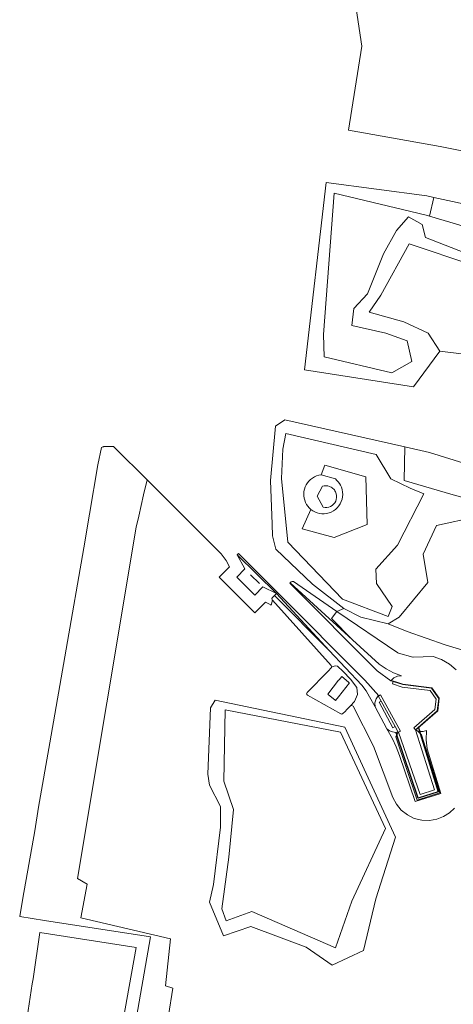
# Model space of a CAD drawing. Header units: metres. Extents: x 120324 to 133000, y 395500 to 402438.
# Tile 13 of 95: x 124644 to 124749, y 396885 to 397122. Entities that reach past the tile are written whole.
import ezdxf

# ---------------------------------------------------------------- set-up
doc = ezdxf.new("R2010")
doc.units = ezdxf.units.M
for name, color, linetype, lineweight, true_color in [('gg-afsc-hekwerk', 7, 'Continuous', 30, 0x00d228), ('gg-knt-BGT kruinlijn', 7, 'Continuous', 0, 0x787878), ('gx-grn-maaiveld', 7, 'Continuous', 0, 0xb88d57)]:
    doc.layers.add(name, color=color, linetype=linetype, lineweight=lineweight, true_color=true_color)

msp = doc.modelspace()

# ---------------------------------------------------------------- linework, layer by layer
at = {"layer": 'gg-afsc-hekwerk'}
for p, q in [((124701.99, 396986.49), (124699.87, 396988.61)), ((124734.72, 396950.75), (124734.94, 396950.09)), ((124740.18, 396951.88), (124740.46, 396950.96)), ((124740.46, 396950.96), (124740.61, 396950.47))]:
    msp.add_line(p, q, dxfattribs=at)
at = {"layer": 'gg-afsc-hekwerk', "flags": 128}
msp.add_lwpolyline([(124740.61, 396950.47), (124744.86, 396936.47), (124740.1, 396934.92), (124734.94, 396950.09)], dxfattribs=at)
at = {"layer": 'gg-knt-BGT kruinlijn'}
for p, q in [((124736.89, 397019.28), (124736.75, 397011.24)), ((124736.75, 397011.24), (124748.52, 397007.82)), ((124758.03, 397005.15), (124748.52, 397007.82)), ((124718.75, 396970.44), (124706.04, 396984.07)), ((124732.58, 396951.63), (124729.73, 396956.88)), ((124721.44, 396950.83), (124732.28, 396927.69)), ((124732.28, 396927.69), (124724.19, 396910.23)), ((124720.21, 396899.01), (124724.19, 396910.23)), ((124720.21, 396899.01), (124700.16, 396907.77))]:
    msp.add_line(p, q, dxfattribs=at)
at = {"layer": 'gg-knt-BGT kruinlijn', "flags": 128}
for points in [[(124742.81, 397074.71), (124741.99, 397074.95), (124719.96, 397080.24), (124717.36, 397046.27), (124717.54, 397040.93), (124733.75, 397037.05), (124738.59, 397039.78), (124737.43, 397044.77), (124732.34, 397046.63), (124724.2, 397048.44), (124724.67, 397052.53), (124727.91, 397056.02), (124731.75, 397065.65), (124734.88, 397071.24), (124737.77, 397074.5), (124741.03, 397072.66), (124741.85, 397069.56), (124751.33, 397065.9), (124764.74, 397064.39), (124765.82, 397067.3)], [(124742.81, 397074.71), (124749.85, 397072.59), (124765.82, 397067.3)], [(124730.06, 396986.47), (124733.87, 396980.98), (124732.85, 396978.61), (124721.96, 396982.72), (124708.76, 396996.42), (124707.28, 397011.69), (124707.56, 397018.76), (124708.32, 397022.51), (124730.03, 397017.5), (124733.51, 397011.62), (124738.13, 397009.37), (124741.45, 397008.05), (124735.14, 396995.67), (124729.95, 396989.96), (124730.06, 396986.47)], [(124717.14, 397009.86), (124717.56, 397009.95), (124717.98, 397009.97), (124718.4, 397009.92), (124718.81, 397009.8), (124719.2, 397009.62), (124719.42, 397009.48), (124719.62, 397009.32), (124719.81, 397009.14), (124719.97, 397008.95), (124720.11, 397008.74), (124720.24, 397008.53), (124720.34, 397008.29), (124720.42, 397008.04), (124720.5, 397007.6), (124720.51, 397007.15), (124720.43, 397006.7), (124720.29, 397006.28), (124720.07, 397005.88), (124719.78, 397005.53), (124719.44, 397005.23), (124719.06, 397005), (124718.64, 397004.84), (124718.2, 397004.74), (124717.75, 397004.73), (124717.3, 397004.8), (124715.84, 397007.49), (124717.14, 397009.86)], [(124729.73, 396956.88), (124728.43, 396959.28), (124727.58, 396960.72), (124726.58, 396962.05), (124718.75, 396970.44)], [(124693.44, 396939.02), (124693.78, 396956.14), (124721.44, 396950.83)], [(124700.16, 396907.77), (124693.99, 396905.5), (124692.91, 396908.39), (124694.59, 396920.78), (124695.73, 396932.27), (124693.44, 396939.02)]]:
    msp.add_lwpolyline(points, dxfattribs=at)
at = {"layer": 'gx-grn-maaiveld'}
for p, q in [((124742.81, 397074.71), (124743.86, 397079.19)), ((124745.33, 397042.25), (124754.51, 397041.11)), ((124696.65, 396993.41), (124696.92, 396993.71)), ((124706.04, 396984.07), (124696.65, 396993.41)), ((124706.3, 396984.33), (124696.92, 396993.71)), ((124709.24, 396986.57), (124709.32, 396986.65)), ((124709.32, 396986.65), (124724.36, 396972.96)), ((124705.57, 396983.61), (124706.04, 396984.07)), ((124718.75, 396970.44), (124705.57, 396983.61)), ((124706.04, 396984.07), (124706.3, 396984.33)), ((124722.21, 396980.5), (124720.6, 396979.79)), ((124733.52, 396963.16), (124733.57, 396963.24)), ((124734.08, 396962.98), (124733.52, 396963.16)), ((124720.05, 396958.59), (124720.24, 396958.43)), ((124730.52, 396959.51), (124730.61, 396959.55)), ((124730.52, 396959.51), (124731.21, 396958.26)), ((124731.21, 396958.26), (124734.56, 396952.14)), ((124735.28, 396950.83), (124734.56, 396952.14)), ((124734.94, 396950.09), (124735.31, 396950.76)), ((124735.28, 396950.83), (124735.31, 396950.76)), ((124735.31, 396950.76), (124735.4, 396950.8)), ((124739.43, 396951.36), (124739.5, 396951.29)), ((124740.61, 396950.47), (124740, 396951.07)), ((124740.46, 396950.96), (124740.61, 396950.47))]:
    msp.add_line(p, q, dxfattribs=at)
at = {"layer": 'gx-grn-maaiveld', "flags": 128}
for points in [[(124724.98, 397126.14), (124726.59, 397115.52), (124723.36, 397095.34), (124745.4, 397091.43), (124756.16, 397089.28), (124767.99, 397088.65), (124773.08, 397090.11)], [(124745.33, 397042.25), (124738.97, 397033.75), (124712.79, 397037.82), (124717.99, 397082.78), (124742.19, 397079.55), (124743.86, 397079.19)], [(124743.86, 397079.19), (124765.49, 397074.51), (124769.21, 397068.49)], [(124767.18, 397062.18), (124753.23, 397062.9), (124737.91, 397068.08), (124731.13, 397055.72), (124728.3, 397051.67), (124736.66, 397049.33), (124742.46, 397046.63), (124745.33, 397042.25)], [(124705.94, 396994.7), (124705.12, 396997.95), (124705.02, 397000.77), (124704.65, 397011.19), (124705.81, 397024.26), (124708.09, 397025.83), (124736.89, 397019.28)], [(124671.86, 396879.18), (124675.83, 396901.62), (124650.4, 396905.59), (124644.41, 396906.52), (124645.19, 396910.91), (124648.04, 396927.09), (124648.93, 396932.76), (124651.64, 396948.24), (124655.56, 396970.75), (124659.78, 396995.09), (124661.15, 397003.12), (124663.18, 397014.96), (124664.06, 397019.13), (124664.35, 397019.28), (124664.45, 397019.32), (124664.54, 397019.34), (124664.61, 397019.35), (124666.54, 397019.41), (124666.72, 397019.4), (124666.82, 397019.38), (124666.91, 397019.35), (124667.02, 397019.3), (124667.12, 397019.24), (124667.27, 397019.1), (124675.01, 397011.37)], [(124736.89, 397019.28), (124742.85, 397017.93), (124752.32, 397014.98), (124757.7, 397012.63), (124760.87, 397010.84)], [(124714.33, 397004.29), (124712.24, 396999.65), (124719.95, 396997.58), (124727.83, 397000.67), (124727.55, 397012.07), (124717.65, 397014.89), (124716.77, 397012.58)], [(124714.33, 397004.29), (124713.95, 397004.65), (124713.61, 397005.04), (124713.3, 397005.49), (124713.04, 397005.97), (124712.84, 397006.47), (124712.71, 397007), (124712.63, 397007.54), (124712.62, 397008.08), (124712.66, 397008.62), (124712.78, 397009.16), (124712.96, 397009.69), (124713.2, 397010.19), (124713.49, 397010.66), (124713.85, 397011.09), (124714.25, 397011.48), (124714.69, 397011.82), (124715.17, 397012.1), (124715.68, 397012.33), (124716.22, 397012.49), (124716.77, 397012.58)], [(124714.33, 397004.29), (124714.8, 397003.96), (124715.3, 397003.68), (124715.83, 397003.47), (124716.39, 397003.33), (124716.96, 397003.25), (124717.53, 397003.24), (124718.12, 397003.31), (124718.69, 397003.45), (124719.24, 397003.66), (124719.76, 397003.94), (124720.24, 397004.28), (124720.68, 397004.68), (124721.06, 397005.13), (124721.38, 397005.62), (124721.64, 397006.15), (124721.82, 397006.71), (124721.94, 397007.29), (124721.99, 397007.87), (124721.95, 397008.46), (124721.85, 397009.04), (124721.67, 397009.6), (124721.47, 397010.07), (124721.21, 397010.51), (124720.92, 397010.9), (124720.59, 397011.26), (124720.22, 397011.59), (124716.77, 397012.58)], [(124671.86, 396879.18), (124672.43, 396879.85), (124673.82, 396880.96), (124675.41, 396881.75), (124678.19, 396882.38), (124680.13, 396882.75), (124681.17, 396889.31), (124679.43, 396889.89), (124680.62, 396901.14), (124659.1, 396906.19), (124660.63, 396914.32), (124658.31, 396915.63), (124672.38, 397000), (124672.99, 397002.66), (124674.18, 397007.78), (124675.01, 397011.37)], [(124675.01, 397011.37), (124692.79, 396993.6), (124694.01, 396991.99), (124694.8, 396990.51), (124692.31, 396987.99), (124700.87, 396979.46), (124703.41, 396982.03), (124704.71, 396981.38), (124704.77, 396981.33), (124705.13, 396982.51)], [(124758.03, 397005.15), (124754.02, 397002.5), (124744.5, 397000.41), (124741.33, 396993.53), (124742.4, 396986.72), (124735.51, 396978.42), (124732.9, 396976.82)], [(124696.65, 396993.41), (124698.49, 396989.98), (124696.54, 396988.01), (124700.85, 396983.71), (124702.8, 396985.68), (124706.04, 396984.07)], [(124722.21, 396980.5), (124714.73, 396986.3), (124705.94, 396994.7)], [(124709.24, 396986.57), (124730.28, 396965.52), (124733.52, 396963.16)], [(124709.32, 396986.65), (124709.63, 396986.91), (124709.87, 396987.01), (124710.12, 396986.94), (124720.6, 396979.79)], [(124705.57, 396983.61), (124705.09, 396983.14), (124704.96, 396982.86), (124705.07, 396982.58), (124705.13, 396982.51)], [(124730.61, 396959.55), (124727.32, 396963.31), (124706.3, 396984.33)], [(124719.33, 396966.49), (124719.23, 396966.78), (124705.13, 396982.51)], [(124720.6, 396979.79), (124719.32, 396978.12), (124724.36, 396972.96)], [(124749.23, 396965.73), (124747.58, 396967.13), (124745.72, 396968.21), (124743.69, 396968.95), (124738.9, 396968.77), (124738.79, 396968.78), (124735.33, 396969.76), (124735.2, 396969.82), (124720.6, 396979.79)], [(124732.9, 396976.82), (124726.34, 396978.41), (124722.21, 396980.5)], [(124732.9, 396976.82), (124737.45, 396974.94), (124746.57, 396971.8), (124755.56, 396969.03)], [(124733.57, 396963.24), (124734.26, 396963.88), (124735.12, 396964.26), (124736.06, 396964.33), (124734.18, 396965.08), (124732.4, 396966.02), (124730.73, 396967.16), (124724.36, 396972.96)], [(124719.33, 396966.49), (124719.21, 396966.22), (124718.48, 396965.48), (124713.41, 396960.34), (124713.3, 396960.01), (124713.5, 396959.71), (124721.52, 396955.19), (124721.77, 396955.14), (124721.83, 396955.17), (124722, 396955.25), (124722.54, 396955.79), (124722.97, 396956.23), (124723.76, 396957.03), (124723.85, 396957.11)], [(124723.85, 396957.11), (124724.84, 396958.19), (124725.55, 396959.86), (124725.39, 396961.52), (124723.85, 396963.51), (124722.1, 396965.33), (124720.75, 396966.64), (124720.27, 396966.72), (124719.33, 396966.49)], [(124721.73, 396964.17), (124721.09, 396963.39), (124720.98, 396963.25), (124718.38, 396959.93)], [(124720.24, 396958.43), (124720.93, 396959.28), (124720.93, 396959.29), (124723.57, 396962.63)], [(124723.57, 396962.63), (124723.43, 396962.75), (124723.37, 396962.8), (124721.73, 396964.17)], [(124739.5, 396951.29), (124739.65, 396951.42), (124740.18, 396951.88), (124740.58, 396952.23), (124744.78, 396955.89), (124745.16, 396958.95), (124743.38, 396961.43), (124736.4, 396962.32), (124734.96, 396962.78), (124733.57, 396963.24)], [(124739.43, 396951.36), (124739.04, 396951.82), (124744.12, 396956.24), (124744.43, 396958.76), (124742.99, 396960.77), (124736.24, 396961.63), (124733.89, 396962.41), (124734.08, 396962.98)], [(124739.43, 396951.36), (124744.69, 396955.94), (124745.06, 396958.92), (124743.32, 396961.34), (124736.38, 396962.22), (124734.08, 396962.98)], [(124718.38, 396959.93), (124718.59, 396959.77), (124720.05, 396958.59)], [(124690.21, 396956.61), (124689.62, 396940.75), (124689.98, 396938.06), (124692.65, 396932.92), (124692.6, 396928.01), (124690.98, 396914.21), (124689.95, 396910), (124693.35, 396901.88), (124699.9, 396904.16), (124713.2, 396899.17), (124719.48, 396894.86), (124726.93, 396898.4), (124729.94, 396910.81), (124734.62, 396925.61), (124722.5, 396951.99), (124691.36, 396958.46), (124690.21, 396956.61)], [(124729.73, 396956.88), (124729.67, 396957.87), (124730.01, 396958.77), (124730.52, 396959.51)], [(124730.61, 396959.55), (124731.05, 396959.79), (124735.84, 396951.05), (124735.4, 396950.8)], [(124731.21, 396958.26), (124730.7, 396957.98), (124734.03, 396951.85), (124734.56, 396952.14)], [(124723.85, 396957.11), (124724.19, 396957.22), (124724.49, 396957.01), (124729.37, 396947.47), (124734.02, 396935.15), (124734.87, 396933.51), (124736.04, 396932.08), (124737.49, 396930.93), (124739.15, 396930.11), (124740.94, 396929.66), (124742.78, 396929.58), (124744.6, 396929.9), (124746.18, 396930.52), (124747.61, 396931.42), (124748.84, 396932.59)], [(124735.28, 396950.83), (124735, 396950.78), (124734.72, 396950.75), (124733.93, 396950.84), (124733.2, 396951.14), (124732.58, 396951.63)], [(124732.58, 396951.63), (124733.89, 396949.22), (124734.83, 396947.26), (124735.61, 396945.23), (124739.33, 396934.18), (124745.54, 396936.08), (124742.27, 396946.79), (124742.01, 396948.99), (124742.11, 396951.2), (124741.3, 396950.96), (124740.46, 396950.96)], [(124740.61, 396950.47), (124740.92, 396950.16), (124745.32, 396936.26), (124739.88, 396934.48), (124734.71, 396949.67), (124734.94, 396950.09)], [(124740.61, 396950.47), (124744.86, 396936.47), (124740.1, 396934.92), (124734.94, 396950.09)], [(124739.43, 396951.36), (124743.99, 396936.93), (124740.54, 396935.8), (124735.4, 396950.8)], [(124740, 396951.07), (124739.74, 396951.17), (124739.5, 396951.29)], [(124740.46, 396950.96), (124740.23, 396951.01), (124740, 396951.07)], [(124649.26, 396902.73), (124672.34, 396899.13), (124668.07, 396875), (124645.69, 396879.2), (124647.43, 396890.35), (124647.62, 396891.6), (124649.26, 396902.73)]]:
    msp.add_lwpolyline(points, dxfattribs=at)

doc.saveas('drawing.dxf')
